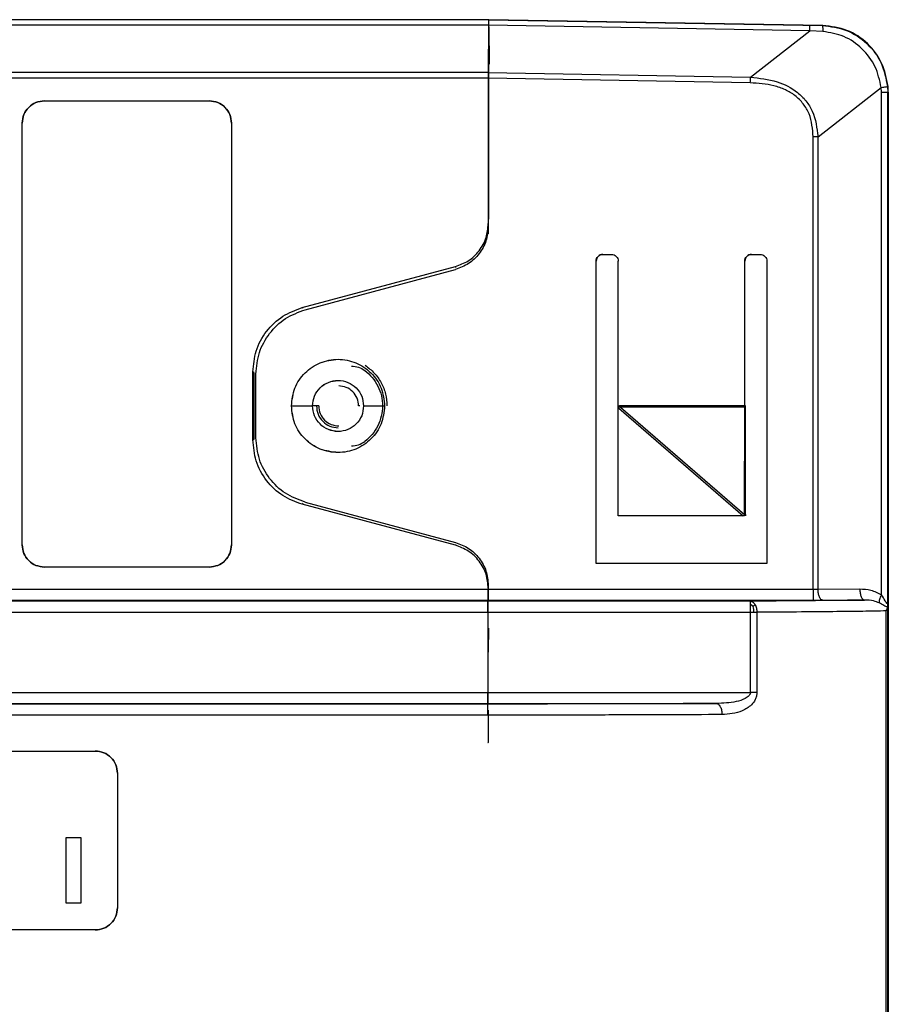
# Model space of a CAD drawing. Header units: millimetres. Extents: x -172 to 186, y -17 to 277.
# Tile 25 of 26: x 64 to 103, y 226 to 270. Entities that reach past the tile are written whole.
import ezdxf

# ---------------------------------------------------------------- set-up
doc = ezdxf.new("R2010")
doc.units = ezdxf.units.MM

msp = doc.modelspace()

# ---------------------------------------------------------------- linework, layer by layer
at = {"color": 7, "linetype": 'Continuous', "lineweight": 25}
for p, q in [((85.353, 270.034), (11.645, 270.034)), ((85.348, 269.791), (11.709, 269.791)), ((85.348, 269.791), (85.345, 267.652)), ((99.833, 269.538), (85.348, 269.791)), ((85.349, 270.034), (100.401, 269.771)), ((100.426, 269.771), (85.374, 270.034)), ((85.375, 269.716), (85.378, 268.034)), ((100.401, 269.771), (100.426, 269.771)), ((97.159, 267.446), (99.833, 269.538)), ((100.419, 269.506), (99.833, 269.538)), ((85.348, 268.034), (85.347, 267.133)), ((85.345, 267.652), (97.159, 267.446)), ((85.344, 267.396), (11.908, 267.394)), ((85.344, 267.396), (85.344, 260.714)), ((97.154, 267.189), (85.344, 267.395)), ((85.347, 267.133), (85.347, 261.342)), ((100.206, 264.753), (103.055, 266.983)), ((103.064, 266.772), (103.055, 266.983)), ((103.064, 244.123), (103.064, 266.772)), ((103.338, 267.026), (103.349, 266.772)), ((103.349, 243.879), (103.349, 266.772)), ((103.349, 266.772), (103.374, 266.772)), ((103.374, 266.772), (103.363, 267.026)), ((103.374, 266.772), (103.374, 243.879)), ((65.338, 266.376), (72.771, 266.376)), ((64.338, 246.376), (64.338, 265.376)), ((64.338, 265.376), (64.338, 265.376)), ((64.338, 246.376), (64.338, 265.376)), ((73.77, 265.376), (73.77, 246.376)), ((73.77, 265.376), (73.771, 265.376)), ((73.771, 265.376), (73.771, 246.376)), ((99.989, 244.38), (99.989, 264.753)), ((100.206, 244.381), (100.206, 264.753)), ((85.347, 261.342), (85.348, 261.342)), ((85.349, 260.808), (85.344, 260.845)), ((85.349, 260.388), (85.349, 260.808)), ((90.203, 245.529), (90.203, 259.161)), ((90.203, 259.161), (90.208, 259.161)), ((90.208, 245.529), (90.208, 259.161)), ((90.232, 259.161), (90.237, 259.161)), ((90.503, 259.461), (90.903, 259.461)), ((91.203, 247.679), (91.203, 259.161)), ((96.903, 252.651), (96.903, 259.161)), ((96.903, 259.161), (96.908, 259.161)), ((96.937, 259.161), (96.932, 259.161)), ((97.203, 259.461), (97.603, 259.461)), ((97.903, 259.161), (97.903, 245.529)), ((76.959, 257.063), (83.862, 258.913)), ((77.094, 256.969), (83.862, 258.782)), ((83.862, 258.913), (83.867, 258.876)), ((76.999, 257.036), (76.959, 257.063)), ((74.735, 251.102), (74.735, 254.166)), ((74.776, 254.139), (74.735, 254.166)), ((74.776, 254.139), (74.776, 251.129)), ((74.87, 251.196), (74.87, 254.071)), ((76.472, 252.634), (77.425, 252.634)), ((77.701, 252.634), (77.427, 252.634)), ((79.559, 252.634), (79.501, 252.634)), ((79.725, 252.634), (80.673, 252.634)), ((91.232, 252.532), (96.83, 247.679)), ((91.308, 252.584), (91.308, 252.651)), ((91.308, 252.651), (96.903, 252.651)), ((91.308, 252.584), (96.899, 247.738)), ((96.903, 252.584), (91.308, 252.584)), ((96.899, 247.738), (96.903, 252.584)), ((96.903, 252.651), (96.903, 252.584)), ((96.937, 252.584), (96.937, 252.651)), ((96.941, 247.738), (96.937, 252.584)), ((96.908, 247.679), (96.908, 252.304)), ((74.735, 251.102), (74.776, 251.129)), ((78.575, 251.484), (78.577, 251.484)), ((76.999, 248.231), (76.959, 248.204)), ((83.862, 246.354), (76.959, 248.204)), ((77.094, 248.299), (83.862, 246.485)), ((96.898, 247.679), (91.203, 247.679)), ((96.898, 247.679), (96.899, 247.738)), ((96.941, 247.738), (96.941, 247.679)), ((64.338, 246.376), (64.338, 246.376)), ((73.771, 246.376), (73.77, 246.376)), ((83.867, 246.391), (83.862, 246.354)), ((72.771, 245.376), (65.338, 245.376)), ((97.903, 245.529), (90.203, 245.529)), ((85.344, 244.553), (85.344, 244.38)), ((85.344, 244.422), (85.349, 244.459)), ((28.579, 244.38), (99.989, 244.38)), ((100.206, 244.381), (102.091, 244.389)), ((97.16, 243.837), (12.175, 243.837)), ((28.578, 243.88), (99.988, 243.88)), ((85.343, 243.88), (85.331, 243.837)), ((97.289, 243.592), (97.16, 243.689)), ((97.366, 243.689), (97.289, 243.592)), ((100.421, 243.881), (102.306, 243.889)), ((103.349, 206.658), (103.349, 243.73)), ((103.374, 243.73), (103.374, 219.781)), ((12.174, 243.337), (97.451, 243.337)), ((85.33, 243.337), (85.33, 239.729)), ((97.159, 239.729), (97.159, 243.337)), ((97.451, 243.337), (97.451, 239.729)), ((103.275, 206.658), (103.275, 243.398)), ((13.21, 239.729), (97.159, 239.729)), ((13.209, 239.229), (95.627, 239.229)), ((85.322, 239.204), (20.617, 239.204)), ((85.329, 239.229), (85.322, 239.204)), ((85.321, 238.704), (20.615, 238.704)), ((85.326, 237.434), (85.324, 237.434)), ((38.631, 237.088), (67.631, 237.088)), ((68.631, 236.088), (68.631, 230.027)), ((68.631, 236.088), (68.631, 236.088)), ((68.631, 236.088), (68.631, 230.027)), ((66.322, 233.188), (66.977, 233.188)), ((66.322, 230.227), (66.322, 233.188)), ((66.976, 233.188), (66.976, 230.227)), ((66.977, 233.188), (66.977, 230.227)), ((66.977, 230.227), (66.322, 230.227)), ((68.631, 230.027), (68.631, 230.027)), ((67.631, 229.027), (38.631, 229.027))]:
    msp.add_line(p, q, dxfattribs=at)
at = {"color": 7, "linetype": 'Continuous', "lineweight": 25, "flags": 128}
msp.add_lwpolyline([(85.345, 267.653), (48.623, 267.653), (11.89, 267.65)], dxfattribs=at)
at = {"color": 7, "linetype": 'Continuous', "lineweight": 25}
for points, knots in [([(85.349, 270.034), (85.349, 270.031), (85.349, 270.026), (85.348, 269.979), (85.348, 269.903), (85.348, 269.829), (85.348, 269.791)], [0, 0, 0, 0, 0.231526, 0.475373, 0.731533, 1, 1, 1, 1]), ([(85.349, 270.034), (85.349, 270.031), (85.349, 270.025), (85.348, 269.973), (85.348, 269.897), (85.348, 269.826), (85.348, 269.791)], [0, 0, 0, 0, 0.251459, 0.500099, 0.751488, 1, 1, 1, 1]), ([(100.401, 269.771), (100.403, 269.768), (100.408, 269.761), (100.413, 269.705), (100.418, 269.62), (100.419, 269.543), (100.419, 269.506)], [0, 0, 0, 0, 0.245375, 0.5, 0.754625, 1, 1, 1, 1]), ([(100.401, 269.771), (100.771, 269.725), (101.508, 269.632), (102.444, 269.003), (103.128, 268.111), (103.268, 267.388), (103.338, 267.026)], [0, 0, 0, 0, 0.252267, 0.501745, 0.7503, 1, 1, 1, 1]), ([(103.363, 267.026), (103.293, 267.388), (103.153, 268.111), (102.469, 269.003), (101.533, 269.632), (100.797, 269.725), (100.426, 269.771)], [0, 0, 0, 0, 0.249699, 0.498255, 0.747733, 1, 1, 1, 1]), ([(103.055, 266.983), (102.983, 267.307), (102.837, 267.955), (102.219, 268.757), (101.396, 269.343), (100.744, 269.452), (100.419, 269.506)], [0, 0, 0, 0, 0.250342, 0.501865, 0.75243, 1, 1, 1, 1]), ([(99.989, 264.753), (99.96, 265.109), (99.915, 265.642), (99.557, 266.258), (99.185, 266.626), (98.727, 266.895), (98.053, 267.131), (97.511, 267.166), (97.154, 267.189)], [0, 0, 0, 0, 0.249054, 0.373161, 0.497247, 0.616799, 0.747384, 1, 1, 1, 1]), ([(97.159, 267.446), (97.567, 267.402), (98.318, 267.32), (99.175, 266.888), (99.678, 266.386), (100.084, 265.733), (100.156, 265.152), (100.206, 264.753)], [0, 0, 0, 0, 0.270845, 0.498054, 0.618126, 0.738462, 1, 1, 1, 1]), ([(103.055, 266.983), (103.095, 266.988), (103.176, 266.996), (103.267, 267.009), (103.327, 267.019), (103.335, 267.023), (103.338, 267.026)], [0, 0, 0, 0, 0.244993, 0.5, 0.755007, 1, 1, 1, 1]), ([(83.862, 258.913), (84.062, 258.987), (84.473, 259.139), (84.958, 259.607), (85.284, 260.196), (85.325, 260.633), (85.344, 260.845)], [0, 0, 0, 0, 0.243168, 0.499977, 0.7568, 1, 1, 1, 1]), ([(74.735, 254.166), (74.765, 254.484), (74.826, 255.139), (75.315, 256.023), (76.042, 256.724), (76.659, 256.952), (76.959, 257.063)], [0, 0, 0, 0, 0.243194, 0.5, 0.756806, 1, 1, 1, 1]), ([(79.179, 254.432), (79.287, 254.423), (79.504, 254.405), (79.688, 254.289), (79.78, 254.231)], [0, 0, 0, 0, 0.499998, 1, 1, 1, 1]), ([(91.203, 252.617), (91.209, 252.622), (91.222, 252.633), (91.257, 252.648), (91.287, 252.65), (91.308, 252.651)], [0, 0, 0, 0, 0.216042, 0.448102, 1, 1, 1, 1]), ([(91.203, 252.617), (91.205, 252.602), (91.208, 252.571), (91.224, 252.545), (91.232, 252.532)], [0, 0, 0, 0, 0.498974, 1, 1, 1, 1]), ([(91.308, 252.584), (91.294, 252.588), (91.274, 252.593), (91.25, 252.592), (91.239, 252.588), (91.233, 252.583), (91.228, 252.576), (91.225, 252.565), (91.226, 252.549), (91.23, 252.538), (91.232, 252.532)], [0, 0, 0, 0, 0.338307, 0.458498, 0.554458, 0.597737, 0.640749, 0.73477, 0.851855, 1, 1, 1, 1]), ([(76.959, 248.204), (76.659, 248.315), (76.042, 248.543), (75.315, 249.245), (74.826, 250.128), (74.765, 250.783), (74.735, 251.102)], [0, 0, 0, 0, 0.243194, 0.5, 0.756806, 1, 1, 1, 1]), ([(79.177, 250.834), (79.285, 250.843), (79.501, 250.861), (79.685, 250.976), (79.777, 251.034)], [0, 0, 0, 0, 0.4999976, 1, 1, 1, 1]), ([(85.344, 244.422), (85.325, 244.635), (85.284, 245.071), (84.958, 245.661), (84.473, 246.128), (84.062, 246.281), (83.862, 246.354)], [0, 0, 0, 0, 0.2432, 0.500023, 0.756832, 1, 1, 1, 1]), ([(102.091, 244.389), (102.258, 244.381), (102.599, 244.366), (102.908, 244.205), (103.064, 244.123)], [0, 0, 0, 0, 0.492233, 1, 1, 1, 1]), ([(103.064, 244.123), (103.046, 244.088), (103.009, 244.015), (102.974, 243.913), (102.958, 243.823), (102.964, 243.78), (102.967, 243.759)], [0, 0, 0, 0, 0.245888, 0.5, 0.754112, 1, 1, 1, 1]), ([(103.268, 243.787), (103.219, 243.877), (103.159, 243.989), (103.079, 244.102), (103.064, 244.123)], [0, 0, 0, 0, 0.812717, 1, 1, 1, 1]), ([(102.306, 243.889), (101.627, 243.879), (100.268, 243.859), (98.197, 243.844), (97.16, 243.837)], [0, 0, 0, 0, 0.499532, 1, 1, 1, 1]), ([(97.16, 243.837), (97.178, 243.835), (97.215, 243.831), (97.268, 243.803), (97.321, 243.757), (97.351, 243.712), (97.366, 243.689)], [0, 0, 0, 0, 0.233186, 0.480209, 0.737402, 1, 1, 1, 1]), ([(97.313, 243.337), (97.311, 243.382), (97.309, 243.472), (97.295, 243.552), (97.289, 243.592)], [0, 0, 0, 0, 0.499441, 1, 1, 1, 1]), ([(97.366, 243.689), (97.379, 243.664), (97.405, 243.613), (97.432, 243.523), (97.448, 243.43), (97.45, 243.367), (97.451, 243.337)], [0, 0, 0, 0, 0.262598, 0.519791, 0.766814, 1, 1, 1, 1]), ([(99.988, 243.88), (100.063, 243.88), (100.213, 243.88), (100.352, 243.88), (100.421, 243.881)], [0, 0, 0, 0, 0.499997, 1, 1, 1, 1]), ([(102.967, 243.759), (102.882, 243.793), (102.668, 243.878), (102.442, 243.885), (102.306, 243.889)], [0, 0, 0, 0, 0.396657, 1, 1, 1, 1]), ([(103.34, 243.568), (103.314, 243.574), (103.264, 243.585), (103.149, 243.659), (103.039, 243.72), (102.967, 243.759)], [0, 0, 0, 0, 0.274564, 0.52806, 1, 1, 1, 1]), ([(103.349, 243.879), (103.348, 243.85), (103.347, 243.802), (103.335, 243.751), (103.321, 243.736), (103.312, 243.736), (103.301, 243.741), (103.286, 243.757), (103.274, 243.776), (103.268, 243.787)], [0, 0, 0, 0, 0.314633, 0.526525, 0.642817, 0.697769, 0.7533, 0.863568, 1, 1, 1, 1]), ([(103.275, 243.398), (103.294, 243.436), (103.318, 243.486), (103.334, 243.543), (103.338, 243.561), (103.34, 243.568)], [0, 0, 0, 0, 0.667726, 0.875851, 1, 1, 1, 1]), ([(103.374, 243.879), (103.373, 243.85), (103.372, 243.802), (103.36, 243.751), (103.347, 243.736), (103.337, 243.736), (103.327, 243.741), (103.312, 243.757), (103.301, 243.776), (103.294, 243.787)], [0, 0, 0, 0, 0.31448, 0.526524, 0.642678, 0.697665, 0.753298, 0.863396, 1, 1, 1, 1]), ([(103.355, 243.818), (103.353, 243.805), (103.351, 243.781), (103.337, 243.76), (103.331, 243.75)], [0, 0, 0, 0, 0.525612, 1, 1, 1, 1]), ([(103.349, 243.73), (103.349, 243.696), (103.349, 243.634), (103.342, 243.589), (103.34, 243.568)], [0, 0, 0, 0, 0.529185, 1, 1, 1, 1]), ([(103.349, 243.73), (103.349, 243.735), (103.349, 243.75), (103.349, 243.8), (103.349, 243.844), (103.349, 243.879)], [0, 0, 0, 0, 0.10507, 0.306747, 1, 1, 1, 1]), ([(103.374, 243.879), (103.374, 243.844), (103.374, 243.8), (103.374, 243.75), (103.374, 243.735), (103.374, 243.73)], [0, 0, 0, 0, 0.693252, 0.894929, 1, 1, 1, 1]), ([(103.275, 243.398), (102.945, 243.392), (102.285, 243.38), (100.474, 243.358), (98.66, 243.345), (97.451, 243.337)], [0, 0, 0, 0, 0.250558, 0.500919, 1, 1, 1, 1]), ([(97.159, 239.729), (97.158, 239.717), (97.157, 239.692), (97.14, 239.64), (97.074, 239.541), (96.862, 239.406), (96.369, 239.258), (95.926, 239.241), (95.627, 239.229)], [0, 0, 0, 0, 0.020706, 0.042322, 0.090968, 0.222458, 0.474064, 1, 1, 1, 1]), ([(97.451, 239.729), (97.447, 239.67), (97.438, 239.555), (97.359, 239.356), (97.162, 239.097), (96.666, 238.794), (96.189, 238.755), (95.877, 238.729)], [0, 0, 0, 0, 0.076599, 0.149154, 0.283105, 0.529682, 1, 1, 1, 1]), ([(85.321, 238.704), (85.321, 238.769), (85.321, 238.899), (85.321, 239.064), (85.322, 239.179), (85.322, 239.196), (85.322, 239.204)], [0, 0, 0, 0, 0.250597, 0.499785, 0.749188, 1, 1, 1, 1]), ([(95.627, 239.229), (94.831, 239.225), (93.24, 239.217), (90.666, 239.21), (88.017, 239.205), (86.22, 239.204), (85.322, 239.204)], [0, 0, 0, 0, 0.249792, 0.49979, 0.74986, 1, 1, 1, 1]), ([(95.627, 239.229), (95.658, 239.222), (95.706, 239.211), (95.764, 239.148), (95.804, 239.084), (95.836, 239.004), (95.868, 238.888), (95.873, 238.792), (95.877, 238.729)], [0, 0, 0, 0, 0.239567, 0.368431, 0.5, 0.631568, 0.760433, 1, 1, 1, 1]), ([(95.877, 238.729), (95.061, 238.725), (93.429, 238.717), (90.791, 238.71), (88.079, 238.705), (86.24, 238.704), (85.321, 238.704)], [0, 0, 0, 0, 0.2501394, 0.5001559, 0.7500986, 1, 1, 1, 1])]:
    msp.add_open_spline(points, degree=3, knots=knots, dxfattribs=at)
for points in [[(99.833, 269.538), (99.833, 269.574), (99.835, 269.644), (99.836, 269.721), (99.838, 269.772), (99.838, 269.778), (99.838, 269.781)], [(85.345, 267.653), (85.345, 267.612), (85.344, 267.532), (85.344, 267.441), (85.344, 267.396)], [(85.345, 267.652), (85.345, 267.612), (85.345, 267.531), (85.345, 267.441), (85.344, 267.395)], [(97.154, 267.189), (97.155, 267.234), (97.157, 267.325), (97.158, 267.406), (97.159, 267.446)], [(103.064, 266.772), (103.105, 266.772), (103.186, 266.772), (103.277, 266.772), (103.337, 266.772), (103.345, 266.772), (103.349, 266.772)], [(64.338, 265.376), (64.353, 265.507), (64.383, 265.769), (64.614, 266.099), (64.945, 266.331), (65.207, 266.361), (65.338, 266.376)], [(65.338, 266.376), (65.207, 266.361), (64.945, 266.331), (64.614, 266.099), (64.383, 265.769), (64.353, 265.507), (64.338, 265.376)], [(72.77, 266.376), (72.901, 266.361), (73.163, 266.331), (73.494, 266.099), (73.725, 265.769), (73.755, 265.507), (73.77, 265.376)], [(73.771, 265.376), (73.756, 265.507), (73.726, 265.769), (73.494, 266.099), (73.164, 266.331), (72.902, 266.361), (72.771, 266.376)], [(100.206, 264.753), (100.171, 264.753), (100.101, 264.753), (100.026, 264.753), (99.989, 264.753)], [(85.348, 261.342), (85.349, 261.338), (85.349, 261.331), (85.349, 261.271), (85.35, 261.18), (85.35, 261.093), (85.35, 261.049)], [(85.344, 260.714), (85.324, 260.496), (85.282, 260.059), (84.957, 259.477), (84.479, 259.012), (84.068, 258.859), (83.862, 258.782)], [(90.203, 259.161), (90.207, 259.2), (90.216, 259.279), (90.286, 259.378), (90.385, 259.447), (90.464, 259.456), (90.503, 259.461)], [(90.508, 259.461), (90.468, 259.456), (90.39, 259.447), (90.291, 259.378), (90.221, 259.279), (90.212, 259.2), (90.208, 259.161)], [(90.903, 259.461), (90.942, 259.456), (91.021, 259.447), (91.12, 259.378), (91.189, 259.279), (91.198, 259.2), (91.203, 259.161)], [(96.903, 259.161), (96.907, 259.2), (96.916, 259.279), (96.986, 259.378), (97.085, 259.447), (97.163, 259.456), (97.203, 259.461)], [(97.208, 259.461), (97.168, 259.456), (97.09, 259.447), (96.991, 259.378), (96.921, 259.279), (96.912, 259.2), (96.908, 259.161)], [(97.603, 259.461), (97.642, 259.456), (97.721, 259.447), (97.82, 259.378), (97.889, 259.279), (97.898, 259.2), (97.903, 259.161)], [(74.87, 254.071), (74.901, 254.398), (74.964, 255.053), (75.452, 255.926), (76.169, 256.624), (76.785, 256.854), (77.094, 256.969)], [(76.472, 252.634), (76.503, 252.908), (76.567, 253.458), (77.052, 254.157), (77.746, 254.624), (78.572, 254.788), (79.397, 254.624), (80.092, 254.157), (80.577, 253.458), (80.64, 252.908), (80.672, 252.634)], [(76.473, 252.634), (76.504, 252.909), (76.567, 253.459), (77.053, 254.153), (77.747, 254.639), (78.298, 254.702), (78.573, 254.734)], [(79.78, 254.231), (79.897, 254.13), (80.131, 253.928), (80.382, 253.532), (80.542, 253.095), (80.595, 252.632), (80.541, 252.168), (80.381, 251.731), (80.129, 251.336), (79.894, 251.134), (79.777, 251.034)], [(79.795, 254.465), (79.939, 254.355), (80.225, 254.134), (80.533, 253.682), (80.738, 253.175), (80.764, 252.814), (80.777, 252.634)], [(77.425, 252.634), (77.442, 252.784), (77.477, 253.085), (77.743, 253.468), (78.123, 253.724), (78.575, 253.814), (79.027, 253.724), (79.407, 253.468), (79.673, 253.085), (79.708, 252.784), (79.725, 252.634)], [(77.427, 252.634), (77.444, 252.784), (77.479, 253.086), (77.745, 253.466), (78.125, 253.732), (78.426, 253.766), (78.577, 253.784)], [(79.501, 252.634), (79.487, 252.752), (79.46, 252.987), (79.252, 253.285), (78.955, 253.493), (78.719, 253.52), (78.601, 253.534)], [(80.672, 252.634), (80.64, 252.359), (80.577, 251.809), (80.092, 251.11), (79.397, 250.643), (78.572, 250.479), (77.746, 250.643), (77.052, 251.11), (76.567, 251.809), (76.503, 252.359), (76.472, 252.634)], [(78.573, 250.534), (78.298, 250.565), (77.747, 250.628), (77.053, 251.114), (76.567, 251.808), (76.504, 252.358), (76.473, 252.634)], [(79.725, 252.634), (79.708, 252.483), (79.673, 252.182), (79.407, 251.799), (79.027, 251.543), (78.575, 251.454), (78.123, 251.543), (77.743, 251.799), (77.477, 252.182), (77.442, 252.483), (77.425, 252.634)], [(78.577, 251.484), (78.426, 251.501), (78.125, 251.535), (77.745, 251.801), (77.479, 252.182), (77.444, 252.483), (77.427, 252.634)], [(77.598, 252.634), (77.612, 252.505), (77.642, 252.248), (77.869, 251.924), (78.193, 251.697), (78.45, 251.668), (78.578, 251.653)], [(77.701, 252.634), (77.715, 252.516), (77.742, 252.28), (77.95, 251.982), (78.247, 251.774), (78.483, 251.747), (78.601, 251.734)], [(77.094, 248.299), (76.785, 248.413), (76.169, 248.643), (75.452, 249.341), (74.964, 250.214), (74.901, 250.869), (74.87, 251.196)], [(65.338, 245.376), (65.207, 245.391), (64.945, 245.421), (64.614, 245.652), (64.383, 245.982), (64.353, 246.245), (64.338, 246.376)], [(64.338, 246.376), (64.353, 246.245), (64.383, 245.982), (64.614, 245.652), (64.945, 245.421), (65.207, 245.391), (65.338, 245.376)], [(73.77, 246.376), (73.755, 246.245), (73.725, 245.982), (73.494, 245.652), (73.163, 245.421), (72.901, 245.391), (72.77, 245.376)], [(72.771, 245.376), (72.902, 245.391), (73.164, 245.421), (73.494, 245.652), (73.726, 245.982), (73.756, 246.245), (73.771, 246.376)], [(83.862, 246.485), (84.068, 246.408), (84.479, 246.255), (84.957, 245.79), (85.282, 245.208), (85.324, 244.771), (85.344, 244.553)], [(85.343, 243.88), (85.343, 243.888), (85.344, 243.904), (85.344, 244.02), (85.344, 244.184), (85.344, 244.315), (85.344, 244.38)], [(85.344, 244.38), (85.344, 244.315), (85.344, 244.184), (85.344, 244.02), (85.344, 243.904), (85.343, 243.888), (85.343, 243.88)], [(99.989, 244.38), (99.989, 244.315), (99.989, 244.184), (99.989, 244.02), (99.988, 243.904), (99.988, 243.888), (99.988, 243.88)], [(99.989, 244.38), (100.026, 244.38), (100.101, 244.38), (100.171, 244.38), (100.206, 244.381)], [(100.421, 243.881), (100.393, 243.889), (100.337, 243.904), (100.266, 244.02), (100.216, 244.185), (100.209, 244.315), (100.206, 244.381)], [(102.091, 244.389), (102.094, 244.323), (102.101, 244.193), (102.151, 244.028), (102.222, 243.912), (102.278, 243.896), (102.306, 243.889)], [(85.331, 243.837), (85.331, 243.829), (85.331, 243.813), (85.33, 243.697), (85.33, 243.532), (85.33, 243.402), (85.33, 243.337)], [(85.33, 243.337), (85.33, 243.402), (85.33, 243.532), (85.33, 243.697), (85.331, 243.813), (85.331, 243.829), (85.331, 243.837)], [(97.159, 243.337), (97.159, 243.37), (97.159, 243.435), (97.159, 243.528), (97.159, 243.616), (97.16, 243.665), (97.16, 243.689)], [(97.16, 243.689), (97.16, 243.711), (97.16, 243.754), (97.16, 243.8), (97.16, 243.831), (97.16, 243.835), (97.16, 243.837)], [(85.348, 242.62), (85.348, 242.533), (85.348, 242.358), (85.347, 242.176), (85.346, 242.056), (85.345, 242.041), (85.345, 242.034)], [(85.336, 242.034), (85.336, 242.027), (85.336, 242.012), (85.335, 241.896), (85.335, 241.731), (85.335, 241.6), (85.335, 241.534)], [(85.329, 239.229), (85.329, 239.237), (85.329, 239.253), (85.33, 239.369), (85.33, 239.534), (85.33, 239.664), (85.33, 239.729)], [(85.33, 239.729), (85.33, 239.664), (85.33, 239.534), (85.33, 239.369), (85.329, 239.253), (85.329, 239.237), (85.329, 239.229)], [(97.451, 239.729), (97.406, 239.729), (97.316, 239.729), (97.212, 239.729), (97.159, 239.729)], [(85.321, 238.704), (85.321, 238.769), (85.321, 238.899), (85.321, 239.064), (85.322, 239.18), (85.322, 239.196), (85.322, 239.204)], [(85.335, 238.934), (85.335, 238.737), (85.335, 238.344), (85.334, 237.848), (85.333, 237.501), (85.332, 237.456), (85.331, 237.434)], [(67.631, 237.088), (67.762, 237.073), (68.024, 237.042), (68.355, 236.811), (68.586, 236.481), (68.616, 236.219), (68.631, 236.088)], [(68.631, 236.088), (68.616, 236.219), (68.586, 236.481), (68.355, 236.811), (68.024, 237.042), (67.762, 237.073), (67.631, 237.088)], [(68.631, 230.027), (68.616, 229.896), (68.586, 229.633), (68.355, 229.303), (68.024, 229.072), (67.762, 229.042), (67.631, 229.027)], [(67.631, 229.027), (67.762, 229.042), (68.024, 229.072), (68.355, 229.303), (68.586, 229.633), (68.616, 229.896), (68.631, 230.027)]]:
    msp.add_open_spline(points, degree=3, dxfattribs=at)

doc.saveas('drawing.dxf')
